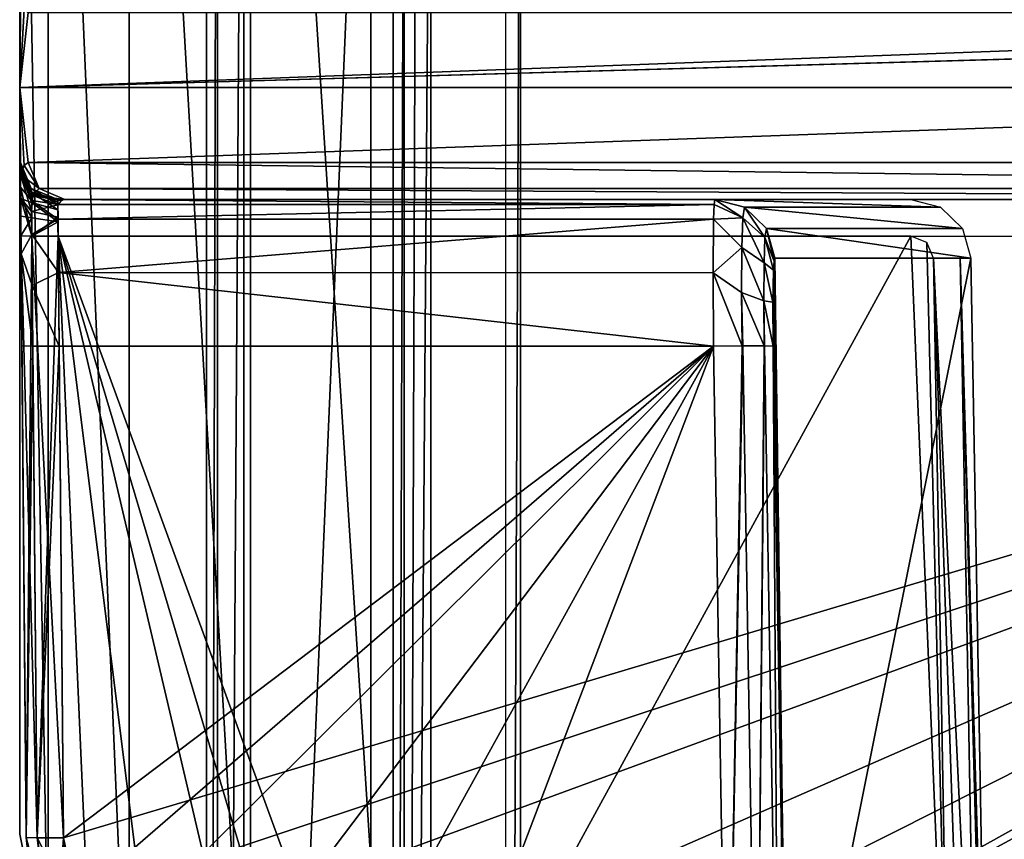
# Model space of a CAD drawing. Header units: millimetres. Extents: x -30 to 30, y -27.5 to 31.
# Tile 3 of 22: x -30 to -16.8, y 5.9 to 16.9. Entities that reach past the tile are written whole.
import ezdxf

# ---------------------------------------------------------------- set-up
doc = ezdxf.new("R2010")
doc.units = ezdxf.units.MM
doc.header["$LTSCALE"] = 65.185185
for name, color, linetype in [('1', 7, 'CONTINUOUS'), ('106', 7, 'CONTINUOUS'), ('107', 7, 'CONTINUOUS'), ('108', 7, 'CONTINUOUS'), ('109', 7, 'CONTINUOUS'), ('113', 7, 'CONTINUOUS'), ('123', 7, 'CONTINUOUS'), ('129', 7, 'CONTINUOUS'), ('145', 7, 'CONTINUOUS'), ('149', 7, 'CONTINUOUS'), ('151', 7, 'CONTINUOUS'), ('155', 7, 'CONTINUOUS'), ('170', 7, 'CONTINUOUS'), ('171', 7, 'CONTINUOUS'), ('172', 7, 'CONTINUOUS'), ('190', 7, 'CONTINUOUS'), ('191', 7, 'CONTINUOUS'), ('192', 7, 'CONTINUOUS'), ('196', 7, 'CONTINUOUS'), ('2', 7, 'CONTINUOUS'), ('215', 7, 'CONTINUOUS'), ('216', 7, 'CONTINUOUS'), ('217', 7, 'CONTINUOUS'), ('218', 7, 'CONTINUOUS'), ('219', 7, 'CONTINUOUS'), ('24', 7, 'CONTINUOUS'), ('258', 7, 'CONTINUOUS'), ('265', 7, 'CONTINUOUS'), ('278', 7, 'CONTINUOUS'), ('279', 7, 'CONTINUOUS'), ('280', 7, 'CONTINUOUS'), ('37', 7, 'CONTINUOUS'), ('38', 7, 'CONTINUOUS'), ('6', 7, 'CONTINUOUS'), ('70', 7, 'CONTINUOUS'), ('73', 7, 'CONTINUOUS'), ('77', 7, 'CONTINUOUS'), ('79', 7, 'CONTINUOUS'), ('93', 7, 'CONTINUOUS'), ('94', 7, 'CONTINUOUS'), ('98', 7, 'CONTINUOUS')]:
    doc.layers.add(name, color=color, linetype=linetype)

msp = doc.modelspace()

# ---------------------------------------------------------------- linework, layer by layer
at = {"layer": '1', "color": 252, "linetype": 'Continuous', "true_color": 0x96918c}
for points in [[(-4.6, 7, -33.1), (-24.5, -24.5, -33.1), (-4.6, 22.793, -33.1), (-4.6, 7, -33.1)], [(24.5, 22.793, -33.1), (-24.5, -24.5, -33.1), (4.6, 7, -33.1), (24.5, 22.793, -33.1)], [(24.5, -24.5, -33.1), (-24.5, -24.5, -33.1), (24.5, 22.793, -33.1), (24.5, -24.5, -33.1)], [(-24.5, -24.5, -33.1), (-24.5, 22.793, -33.1), (-4.6, 22.793, -33.1), (-24.5, -24.5, -33.1)], [(4.6, 7, -33.1), (-24.5, -24.5, -33.1), (-4.6, 7, -33.1), (4.6, 7, -33.1)]]:
    msp.add_3dface(points, dxfattribs=at)
at = {"layer": '106', "color": 8, "linetype": 'Continuous', "true_color": 0x6e7371}
for points in [[(-29.912, 26.044, -101.925), (-29.97, 19.461, -102.04), (-30, 16, -92.1), (-29.912, 26.044, -101.925)], [(-29.912, 26.044, -92.1), (-29.912, 26.044, -101.925), (-30, 16, -92.1), (-29.912, 26.044, -92.1)], [(-29.97, 19.461, -102.04), (-29.975, 18.814, -102.136), (-30, 16, -92.1), (-29.97, 19.461, -102.04)], [(-29.975, 18.814, -102.136), (-29.981, 18.224, -102.392), (-30, 16, -92.1), (-29.975, 18.814, -102.136)], [(-29.981, 18.224, -102.392), (-29.988, 17.331, -103.304), (-30, 16, -92.1), (-29.981, 18.224, -102.392)], [(-29.988, 17.331, -103.304), (-29.991, 17.004, -104.539), (-30, 16, -92.1), (-29.988, 17.331, -103.304)], [(-30, 16, -183.1), (-29.991, 17.004, -179.635), (-29.99, 17.119, -183.1), (-30, 16, -183.1)], [(-29.991, 17.004, -104.539), (-29.991, 17.004, -179.635), (-30, 16, -92.1), (-29.991, 17.004, -104.539)], [(-30, 16, -92.1), (-29.991, 17.004, -179.635), (-30, 16, -183.1), (-30, 16, -92.1)]]:
    msp.add_3dface(points, dxfattribs=at)
at = {"layer": '107', "color": 8, "linetype": 'Continuous', "true_color": 0x6e7371}
for points in [[(-29.991, 14.996, -179.635), (-30, 16, -183.1), (-29.99, 14.865, -180.128), (-29.991, 14.996, -179.635)], [(-29.99, 14.865, -180.128), (-30, 16, -183.1), (-29.987, 14.51, -180.493), (-29.99, 14.865, -180.128)], [(-29.987, 14.51, -180.493), (-30, 16, -183.1), (-29.985, 14.274, -180.595), (-29.987, 14.51, -180.493)], [(-29.985, 14.274, -180.595), (-30, 16, -183.1), (-29.983, 14.013, -180.635), (-29.985, 14.274, -180.595)], [(-29.991, 14.996, -104.539), (-30, 16, -183.1), (-29.991, 14.996, -179.635), (-29.991, 14.996, -104.539)], [(-29.99, 14.91, -103.891), (-30, 16, -92.1), (-29.991, 14.996, -104.539), (-29.99, 14.91, -103.891)], [(-29.988, 14.665, -103.296), (-30, 16, -92.1), (-29.99, 14.91, -103.891), (-29.988, 14.665, -103.296)], [(-29.912, 5.956, -92.1), (-30, 16, -92.1), (-29.988, 14.665, -103.296), (-29.912, 5.956, -92.1)], [(-30, 16, -92.1), (-30, 16, -183.1), (-29.991, 14.996, -104.539), (-30, 16, -92.1)], [(-29.983, 14.013, -182.565), (-30, 16, -183.1), (-29.987, 14.52, -182.714), (-29.983, 14.013, -182.565)], [(-30, 16, -183.1), (-29.983, 14.013, -182.565), (-29.983, 14.013, -180.635), (-30, 16, -183.1)], [(-29.987, 14.52, -182.714), (-30, 16, -183.1), (-29.99, 14.881, -183.1), (-29.987, 14.52, -182.714)], [(-29.981, 13.769, -102.388), (-29.912, 5.956, -92.1), (-29.988, 14.665, -103.296), (-29.981, 13.769, -102.388)], [(-29.983, 14.013, -180.635), (-29.983, 14.013, -182.565), (-29.912, 5.956, -180.775), (-29.983, 14.013, -180.635)], [(-29.912, 5.956, -180.775), (-29.983, 14.013, -182.565), (-29.912, 5.956, -182.425), (-29.912, 5.956, -180.775)], [(-29.97, 12.539, -102.04), (-29.912, 5.956, -92.1), (-29.981, 13.769, -102.388), (-29.97, 12.539, -102.04)], [(-29.912, 5.956, -101.925), (-29.912, 5.956, -92.1), (-29.97, 12.539, -102.04), (-29.912, 5.956, -101.925)]]:
    msp.add_3dface(points, dxfattribs=at)
at = {"layer": '108', "color": 8, "linetype": 'Continuous', "true_color": 0x6e7371}
for points in [[(-29.988, 17.167, -183.111), (-30, 16, -183.1), (-29.989, 17.144, -183.102), (-29.988, 17.167, -183.111)], [(-29.94, 17.046, -183.372), (-30, 16, -183.1), (-29.988, 17.167, -183.111), (-29.94, 17.046, -183.372)], [(-30, 16, -183.1), (-29.99, 17.119, -183.1), (-29.989, 17.144, -183.102), (-30, 16, -183.1)], [(-29.886, 17.004, -183.658), (-30, 16, -183.1), (-29.94, 17.046, -183.372), (-29.886, 17.004, -183.658)], [(-1.935, 16.808, -332.08), (-30, 16, -183.1), (-2.948, 17.004, -326.692), (-1.935, 16.808, -332.08)], [(-2.948, 17.004, -326.692), (-30, 16, -183.1), (-29.886, 17.004, -183.658), (-2.948, 17.004, -326.692)], [(-1.932, 16.806, -332.098), (-30, 16, -183.1), (-1.935, 16.808, -332.08), (-1.932, 16.806, -332.098)], [(-1.928, 16.803, -332.115), (-30, 16, -183.1), (-1.932, 16.806, -332.098), (-1.928, 16.803, -332.115)], [(-1.934, 16, -332.122), (-30, 16, -183.1), (-1.928, 16.803, -332.115), (-1.934, 16, -332.122)]]:
    msp.add_3dface(points, dxfattribs=at)
at = {"layer": '109', "color": 8, "linetype": 'Continuous', "true_color": 0x6e7371}
for points in [[(-29.99, 14.881, -183.1), (-30, 16, -183.1), (-29.94, 14.954, -183.371), (-29.99, 14.881, -183.1)], [(-30, 16, -183.1), (-1.934, 16, -332.122), (-29.886, 14.996, -183.658), (-30, 16, -183.1)], [(-29.94, 14.954, -183.371), (-30, 16, -183.1), (-29.886, 14.996, -183.658), (-29.94, 14.954, -183.371)], [(-29.886, 14.996, -183.658), (-1.934, 16, -332.122), (-2.948, 14.996, -326.692), (-29.886, 14.996, -183.658)], [(-29.99, 14.881, -183.1), (-29.94, 14.954, -183.371), (-29.989, 14.856, -183.102), (-29.99, 14.881, -183.1)], [(-29.94, 14.954, -183.371), (-29.988, 14.833, -183.111), (-29.989, 14.856, -183.102), (-29.94, 14.954, -183.371)]]:
    msp.add_3dface(points, dxfattribs=at)
at = {"layer": '113', "color": 8, "linetype": 'Continuous', "true_color": 0x6e7371}
for points in [[(-29.912, 5.956, -92.1), (-29.912, 5.956, -101.925), (-29.808, 4.982, -101.909), (-29.912, 5.956, -92.1)], [(-29.912, 5.956, -92.1), (-29.808, 4.982, -101.909), (-29.519, 4.056, -92.1), (-29.912, 5.956, -92.1)]]:
    msp.add_3dface(points, dxfattribs=at)
at = {"layer": '123', "color": 8, "linetype": 'Continuous', "true_color": 0x6e7371}
for points in [[(-20.695, 14.5, -104.539), (-29.491, 14.5, -104.539), (-29.491, 14.5, -179.635), (-20.695, 14.5, -104.539)], [(-18.072, 14.5, -179.635), (-20.695, 14.5, -104.539), (-29.491, 14.5, -179.635), (-18.072, 14.5, -179.635)], [(-2.457, 14.5, -183.565), (-29.395, 14.5, -183.565), (-2.457, 14.5, -326.6), (-2.457, 14.5, -183.565)]]:
    msp.add_3dface(points, dxfattribs=at)
at = {"layer": '129', "color": 8, "linetype": 'Continuous', "true_color": 0x6e7371}
for points in [[(-29.912, 5.956, -180.775), (-29.808, 4.982, -182.409), (-29.52, 4.057, -180.805), (-29.912, 5.956, -180.775)], [(-29.912, 5.956, -180.775), (-29.912, 5.956, -182.425), (-29.808, 4.982, -182.409), (-29.912, 5.956, -180.775)]]:
    msp.add_3dface(points, dxfattribs=at)
at = {"layer": '145', "color": 8, "linetype": 'Continuous', "true_color": 0x6e7371}
for points in [[(-29.47, 12.535, -102.54), (-20.716, 12.535, -102.54), (-29.412, 5.952, -102.425), (-29.47, 12.535, -102.54)], [(-29.412, 5.952, -102.425), (-20.716, 12.535, -102.54), (-29.318, 5.075, -102.409), (-29.412, 5.952, -102.425)], [(-29.318, 5.075, -102.409), (-20.716, 12.535, -102.54), (-29.057, 4.238, -102.395), (-29.318, 5.075, -102.409)], [(-29.057, 4.238, -102.395), (-20.716, 12.535, -102.54), (-28.079, 2.794, -102.369), (-29.057, 4.238, -102.395)], [(-28.079, 2.794, -102.369), (-20.716, 12.535, -102.54), (-26.625, 1.83, -102.353), (-28.079, 2.794, -102.369)], [(-26.625, 1.83, -102.353), (-20.716, 12.535, -102.54), (-24.913, 1.491, -102.347), (-26.625, 1.83, -102.353)], [(-20.716, 12.535, -102.54), (-20.53, 1.491, -102.347), (-24.913, 1.491, -102.347), (-20.716, 12.535, -102.54)]]:
    msp.add_3dface(points, dxfattribs=at)
at = {"layer": '149', "color": 8, "linetype": 'Continuous', "true_color": 0x6e7371}
for points in [[(-29.491, 14.5, -104.539), (-20.705, 14.431, -104.017), (-29.491, 14.432, -104.021), (-29.491, 14.5, -104.539)], [(-29.491, 14.5, -104.539), (-20.695, 14.5, -104.539), (-20.705, 14.431, -104.017), (-29.491, 14.5, -104.539)], [(-29.491, 14.432, -104.021), (-20.705, 14.431, -104.017), (-29.488, 14.235, -103.545), (-29.491, 14.432, -104.021)], [(-20.705, 14.431, -104.017), (-20.713, 14.234, -103.542), (-29.488, 14.235, -103.545), (-20.705, 14.431, -104.017)], [(-29.488, 14.235, -103.545), (-20.713, 14.234, -103.542), (-29.481, 13.519, -102.818), (-29.488, 14.235, -103.545)], [(-20.713, 14.234, -103.542), (-20.72, 13.518, -102.817), (-29.481, 13.519, -102.818), (-20.713, 14.234, -103.542)], [(-20.716, 12.535, -102.54), (-29.47, 12.535, -102.54), (-29.481, 13.519, -102.818), (-20.716, 12.535, -102.54)], [(-20.72, 13.518, -102.817), (-20.716, 12.535, -102.54), (-29.481, 13.519, -102.818), (-20.72, 13.518, -102.817)]]:
    msp.add_3dface(points, dxfattribs=at)
at = {"layer": '151', "color": 8, "linetype": 'Continuous', "true_color": 0x6e7371}
for points in [[(-2.457, 14.009, -183.065), (-29.412, 5.952, -182.925), (-29.483, 14.009, -183.065), (-2.457, 14.009, -183.065)], [(-29.318, 5.075, -182.909), (-29.412, 5.952, -182.925), (-2.457, 14.009, -183.065), (-29.318, 5.075, -182.909)], [(-29.057, 4.238, -182.895), (-29.318, 5.075, -182.909), (-2.457, 14.009, -183.065), (-29.057, 4.238, -182.895)], [(-28.079, 2.794, -182.869), (-29.057, 4.238, -182.895), (-2.457, 14.009, -183.065), (-28.079, 2.794, -182.869)], [(-26.625, 1.83, -182.853), (-28.079, 2.794, -182.869), (-2.457, 14.009, -183.065), (-26.625, 1.83, -182.853)], [(-24.913, 1.491, -182.847), (-26.625, 1.83, -182.853), (-2.457, 14.009, -183.065), (-24.913, 1.491, -182.847)], [(-2.106, 13.865, -183.063), (-24.913, 1.491, -182.847), (-2.457, 14.009, -183.065), (-2.106, 13.865, -183.063)], [(-1.957, 13.517, -183.057), (-24.913, 1.491, -182.847), (-2.106, 13.865, -183.063), (-1.957, 13.517, -183.057)], [(-1.747, 1.491, -182.847), (-24.913, 1.491, -182.847), (-1.957, 13.517, -183.057), (-1.747, 1.491, -182.847)]]:
    msp.add_3dface(points, dxfattribs=at)
at = {"layer": '155', "color": 8, "linetype": 'Continuous', "true_color": 0x6e7371}
for points in [[(-19.905, 13.672, -104.198), (-19.895, 13.714, -104.511), (-19.73, 1.491, -103.119), (-19.905, 13.672, -104.198)], [(-19.895, 13.714, -104.511), (-17.272, 13.714, -179.623), (-19.73, 1.491, -103.119), (-19.895, 13.714, -104.511)], [(-17.272, 13.714, -179.623), (-17.051, 1.491, -179.836), (-19.73, 1.491, -103.119), (-17.272, 13.714, -179.623)], [(-19.913, 13.554, -103.913), (-19.905, 13.672, -104.198), (-19.73, 1.491, -103.119), (-19.913, 13.554, -103.913)], [(-19.921, 13.125, -103.478), (-19.913, 13.554, -103.913), (-19.73, 1.491, -103.119), (-19.921, 13.125, -103.478)], [(-19.916, 12.535, -103.311), (-19.921, 13.125, -103.478), (-19.73, 1.491, -103.119), (-19.916, 12.535, -103.311)]]:
    msp.add_3dface(points, dxfattribs=at)
at = {"layer": '170', "color": 8, "linetype": 'Continuous', "true_color": 0x6e7371}
for points in [[(-20.299, 14.395, -104.525), (-20.695, 14.5, -104.539), (-17.676, 14.395, -179.627), (-20.299, 14.395, -104.525)], [(-20.695, 14.5, -104.539), (-18.072, 14.5, -179.635), (-17.676, 14.395, -179.627), (-20.695, 14.5, -104.539)], [(-20.007, 14.108, -104.515), (-20.299, 14.395, -104.525), (-17.384, 14.109, -179.622), (-20.007, 14.108, -104.515)], [(-17.384, 14.109, -179.622), (-20.299, 14.395, -104.525), (-17.676, 14.395, -179.627), (-17.384, 14.109, -179.622)], [(-17.272, 13.714, -179.623), (-20.007, 14.108, -104.515), (-17.384, 14.109, -179.622), (-17.272, 13.714, -179.623)], [(-17.272, 13.714, -179.623), (-19.895, 13.714, -104.511), (-20.007, 14.108, -104.515), (-17.272, 13.714, -179.623)]]:
    msp.add_3dface(points, dxfattribs=at)
at = {"layer": '171', "color": 8, "linetype": 'Continuous', "true_color": 0x6e7371}
for points in [[(-20.705, 14.431, -104.017), (-20.695, 14.5, -104.539), (-20.321, 14.255, -103.811), (-20.705, 14.431, -104.017)], [(-20.695, 14.5, -104.539), (-20.299, 14.395, -104.525), (-20.321, 14.255, -103.811), (-20.695, 14.5, -104.539)], [(-20.713, 14.234, -103.542), (-20.705, 14.431, -104.017), (-20.321, 14.255, -103.811), (-20.713, 14.234, -103.542)], [(-20.321, 14.255, -103.811), (-20.299, 14.395, -104.525), (-20.026, 13.989, -103.911), (-20.321, 14.255, -103.811)], [(-20.299, 14.395, -104.525), (-20.007, 14.108, -104.515), (-20.026, 13.989, -103.911), (-20.299, 14.395, -104.525)], [(-20.72, 13.518, -102.817), (-20.713, 14.234, -103.542), (-20.336, 13.854, -103.202), (-20.72, 13.518, -102.817)], [(-20.336, 13.854, -103.202), (-20.713, 14.234, -103.542), (-20.321, 14.255, -103.811), (-20.336, 13.854, -103.202)], [(-20.336, 13.854, -103.202), (-20.321, 14.255, -103.811), (-20.038, 13.65, -103.397), (-20.336, 13.854, -103.202)], [(-20.038, 13.65, -103.397), (-20.321, 14.255, -103.811), (-20.026, 13.989, -103.911), (-20.038, 13.65, -103.397)], [(-20.007, 14.108, -104.515), (-19.905, 13.672, -104.198), (-20.026, 13.989, -103.911), (-20.007, 14.108, -104.515)], [(-19.895, 13.714, -104.511), (-19.905, 13.672, -104.198), (-20.007, 14.108, -104.515), (-19.895, 13.714, -104.511)], [(-19.913, 13.554, -103.913), (-20.038, 13.65, -103.397), (-20.026, 13.989, -103.911), (-19.913, 13.554, -103.913)], [(-19.905, 13.672, -104.198), (-19.913, 13.554, -103.913), (-20.026, 13.989, -103.911), (-19.905, 13.672, -104.198)], [(-20.339, 13.252, -102.791), (-20.72, 13.518, -102.817), (-20.336, 13.854, -103.202), (-20.339, 13.252, -102.791)], [(-20.339, 13.252, -102.791), (-20.336, 13.854, -103.202), (-20.041, 13.142, -103.049), (-20.339, 13.252, -102.791)], [(-20.041, 13.142, -103.049), (-20.336, 13.854, -103.202), (-20.038, 13.65, -103.397), (-20.041, 13.142, -103.049)], [(-19.921, 13.125, -103.478), (-20.041, 13.142, -103.049), (-20.038, 13.65, -103.397), (-19.921, 13.125, -103.478)], [(-19.913, 13.554, -103.913), (-19.921, 13.125, -103.478), (-20.038, 13.65, -103.397), (-19.913, 13.554, -103.913)], [(-20.716, 12.535, -102.54), (-20.72, 13.518, -102.817), (-20.332, 12.54, -102.638), (-20.716, 12.535, -102.54)], [(-20.332, 12.54, -102.638), (-20.72, 13.518, -102.817), (-20.339, 13.252, -102.791), (-20.332, 12.54, -102.638)], [(-20.332, 12.54, -102.638), (-20.339, 13.252, -102.791), (-20.324, 12.54, -102.642), (-20.332, 12.54, -102.638)], [(-20.324, 12.54, -102.642), (-20.339, 13.252, -102.791), (-20.035, 12.54, -102.92), (-20.324, 12.54, -102.642)], [(-20.035, 12.54, -102.92), (-20.339, 13.252, -102.791), (-20.041, 13.142, -103.049), (-20.035, 12.54, -102.92)], [(-20.035, 12.54, -102.92), (-20.041, 13.142, -103.049), (-20.033, 12.54, -102.924), (-20.035, 12.54, -102.92)], [(-20.041, 13.142, -103.049), (-19.916, 12.535, -103.311), (-20.033, 12.54, -102.924), (-20.041, 13.142, -103.049)], [(-19.921, 13.125, -103.478), (-19.916, 12.535, -103.311), (-20.041, 13.142, -103.049), (-19.921, 13.125, -103.478)]]:
    msp.add_3dface(points, dxfattribs=at)
at = {"layer": '172', "color": 8, "linetype": 'Continuous', "true_color": 0x6e7371}
for points in [[(-20.53, 1.491, -102.347), (-20.716, 12.535, -102.54), (-20.332, 12.54, -102.638), (-20.53, 1.491, -102.347)], [(-20.53, 1.491, -102.347), (-20.324, 12.54, -102.642), (-20.137, 1.488, -102.449), (-20.53, 1.491, -102.347)], [(-20.53, 1.491, -102.347), (-20.332, 12.54, -102.638), (-20.324, 12.54, -102.642), (-20.53, 1.491, -102.347)], [(-20.324, 12.54, -102.642), (-20.035, 12.54, -102.92), (-20.137, 1.488, -102.449), (-20.324, 12.54, -102.642)], [(-20.137, 1.488, -102.449), (-20.033, 12.54, -102.924), (-19.846, 1.488, -102.731), (-20.137, 1.488, -102.449)], [(-20.035, 12.54, -102.92), (-20.033, 12.54, -102.924), (-20.137, 1.488, -102.449), (-20.035, 12.54, -102.92)], [(-20.033, 12.54, -102.924), (-19.916, 12.535, -103.311), (-19.846, 1.488, -102.731), (-20.033, 12.54, -102.924)], [(-19.916, 12.535, -103.311), (-19.73, 1.491, -103.119), (-19.846, 1.488, -102.731), (-19.916, 12.535, -103.311)]]:
    msp.add_3dface(points, dxfattribs=at)
at = {"layer": '190', "color": 8, "linetype": 'Continuous', "true_color": 0x6e7371}
for points in [[(-29.99, 14.91, -103.891), (-29.991, 14.996, -104.539), (-29.843, 14.486, -103.725), (-29.99, 14.91, -103.891)], [(-29.991, 14.996, -104.539), (-29.845, 14.646, -104.539), (-29.843, 14.486, -103.725), (-29.991, 14.996, -104.539)], [(-29.988, 14.665, -103.296), (-29.99, 14.91, -103.891), (-29.843, 14.486, -103.725), (-29.988, 14.665, -103.296)], [(-29.981, 13.769, -102.388), (-29.988, 14.665, -103.296), (-29.839, 14.029, -103.033), (-29.981, 13.769, -102.388)], [(-29.988, 14.665, -103.296), (-29.843, 14.486, -103.725), (-29.839, 14.029, -103.033), (-29.988, 14.665, -103.296)], [(-29.845, 14.646, -104.539), (-29.491, 14.432, -104.021), (-29.843, 14.486, -103.725), (-29.845, 14.646, -104.539)], [(-29.491, 14.5, -104.539), (-29.491, 14.432, -104.021), (-29.845, 14.646, -104.539), (-29.491, 14.5, -104.539)], [(-29.491, 14.432, -104.021), (-29.488, 14.235, -103.545), (-29.843, 14.486, -103.725), (-29.491, 14.432, -104.021)], [(-29.843, 14.486, -103.725), (-29.488, 14.235, -103.545), (-29.839, 14.029, -103.033), (-29.843, 14.486, -103.725)], [(-29.488, 14.235, -103.545), (-29.481, 13.519, -102.818), (-29.839, 14.029, -103.033), (-29.488, 14.235, -103.545)], [(-29.981, 13.769, -102.388), (-29.839, 14.029, -103.033), (-29.832, 13.345, -102.566), (-29.981, 13.769, -102.388)], [(-29.839, 14.029, -103.033), (-29.481, 13.519, -102.818), (-29.832, 13.345, -102.566), (-29.839, 14.029, -103.033)], [(-29.981, 13.769, -102.388), (-29.832, 13.345, -102.566), (-29.823, 12.534, -102.393), (-29.981, 13.769, -102.388)], [(-29.97, 12.539, -102.04), (-29.981, 13.769, -102.388), (-29.823, 12.534, -102.393), (-29.97, 12.539, -102.04)], [(-29.481, 13.519, -102.818), (-29.47, 12.535, -102.54), (-29.832, 13.345, -102.566), (-29.481, 13.519, -102.818)], [(-29.832, 13.345, -102.566), (-29.47, 12.535, -102.54), (-29.823, 12.534, -102.393), (-29.832, 13.345, -102.566)]]:
    msp.add_3dface(points, dxfattribs=at)
at = {"layer": '191', "color": 8, "linetype": 'Continuous', "true_color": 0x6e7371}
for points in [[(-29.912, 5.956, -101.925), (-29.97, 12.539, -102.04), (-29.823, 12.534, -102.393), (-29.912, 5.956, -101.925)], [(-29.912, 5.956, -101.925), (-29.823, 12.534, -102.393), (-29.766, 5.951, -102.278), (-29.912, 5.956, -101.925)], [(-29.823, 12.534, -102.393), (-29.47, 12.535, -102.54), (-29.766, 5.951, -102.278), (-29.823, 12.534, -102.393)], [(-29.47, 12.535, -102.54), (-29.412, 5.952, -102.425), (-29.766, 5.951, -102.278), (-29.47, 12.535, -102.54)]]:
    msp.add_3dface(points, dxfattribs=at)
at = {"layer": '192', "color": 8, "linetype": 'Continuous', "true_color": 0x6e7371}
for points in [[(-29.912, 5.956, -101.925), (-29.766, 5.951, -102.278), (-29.518, 4.462, -102.252), (-29.912, 5.956, -101.925)], [(-29.808, 4.982, -101.909), (-29.912, 5.956, -101.925), (-29.518, 4.462, -102.252), (-29.808, 4.982, -101.909)], [(-29.412, 5.952, -102.425), (-29.318, 5.075, -102.409), (-29.766, 5.951, -102.278), (-29.412, 5.952, -102.425)], [(-29.766, 5.951, -102.278), (-29.318, 5.075, -102.409), (-29.518, 4.462, -102.252), (-29.766, 5.951, -102.278)]]:
    msp.add_3dface(points, dxfattribs=at)
at = {"layer": '196', "color": 8, "linetype": 'Continuous', "true_color": 0x6e7371}
for points in [[(-29.991, 14.996, -104.539), (-29.991, 14.996, -179.635), (-29.845, 14.646, -179.635), (-29.991, 14.996, -104.539)], [(-29.845, 14.646, -104.539), (-29.991, 14.996, -104.539), (-29.845, 14.646, -179.635), (-29.845, 14.646, -104.539)], [(-29.491, 14.5, -179.635), (-29.491, 14.5, -104.539), (-29.845, 14.646, -104.539), (-29.491, 14.5, -179.635)], [(-29.491, 14.5, -179.635), (-29.845, 14.646, -104.539), (-29.845, 14.646, -179.635), (-29.491, 14.5, -179.635)]]:
    msp.add_3dface(points, dxfattribs=at)
at = {"layer": '2', "color": 252, "linetype": 'Continuous', "true_color": 0x96918c}
for points in [[(25, -24.5, 33.1), (25, 24.5, 33.1), (-25, -24.5, 33.1), (25, -24.5, 33.1)], [(-25, -24.5, 33.1), (25, 24.5, 33.1), (-25, 24.5, 33.1), (-25, -24.5, 33.1)]]:
    msp.add_3dface(points, dxfattribs=at)
at = {"layer": '215', "color": 8, "linetype": 'Continuous', "true_color": 0x6e7371}
for points in [[(-29.886, 14.996, -183.658), (-2.802, 14.645, -326.665), (-29.741, 14.645, -183.63), (-29.886, 14.996, -183.658)], [(-29.886, 14.996, -183.658), (-2.948, 14.996, -326.692), (-2.802, 14.645, -326.665), (-29.886, 14.996, -183.658)], [(-2.802, 14.645, -326.665), (-2.457, 14.5, -326.6), (-29.741, 14.645, -183.63), (-2.802, 14.645, -326.665)], [(-2.457, 14.5, -326.6), (-29.395, 14.5, -183.565), (-29.741, 14.645, -183.63), (-2.457, 14.5, -326.6)]]:
    msp.add_3dface(points, dxfattribs=at)
at = {"layer": '216', "color": 8, "linetype": 'Continuous', "true_color": 0x6e7371}
for points in [[(-29.988, 14.833, -183.111), (-29.94, 14.954, -183.371), (-29.741, 14.645, -183.63), (-29.988, 14.833, -183.111)], [(-29.94, 14.954, -183.371), (-29.886, 14.996, -183.658), (-29.741, 14.645, -183.63), (-29.94, 14.954, -183.371)], [(-29.988, 14.833, -183.111), (-29.741, 14.645, -183.63), (-29.826, 14.553, -183.264), (-29.988, 14.833, -183.111)], [(-29.741, 14.645, -183.63), (-29.395, 14.5, -183.565), (-29.826, 14.553, -183.264), (-29.741, 14.645, -183.63)], [(-29.395, 14.5, -183.565), (-29.445, 14.482, -183.431), (-29.826, 14.553, -183.264), (-29.395, 14.5, -183.565)], [(-29.445, 14.482, -183.431), (-29.49, 14.429, -183.309), (-29.826, 14.553, -183.264), (-29.445, 14.482, -183.431)]]:
    msp.add_3dface(points, dxfattribs=at)
at = {"layer": '217', "color": 8, "linetype": 'Continuous', "true_color": 0x6e7371}
for points in [[(-29.987, 14.52, -182.714), (-29.99, 14.881, -183.1), (-29.989, 14.856, -183.102), (-29.987, 14.52, -182.714)], [(-29.988, 14.833, -183.111), (-29.987, 14.52, -182.714), (-29.989, 14.856, -183.102), (-29.988, 14.833, -183.111)], [(-29.987, 14.52, -182.714), (-29.988, 14.833, -183.111), (-29.84, 14.336, -183.014), (-29.987, 14.52, -182.714)], [(-29.988, 14.833, -183.111), (-29.826, 14.553, -183.264), (-29.84, 14.336, -183.014), (-29.988, 14.833, -183.111)], [(-29.987, 14.52, -182.714), (-29.84, 14.336, -183.014), (-29.836, 14.008, -182.919), (-29.987, 14.52, -182.714)], [(-29.983, 14.013, -182.565), (-29.987, 14.52, -182.714), (-29.836, 14.008, -182.919), (-29.983, 14.013, -182.565)], [(-29.826, 14.553, -183.264), (-29.49, 14.429, -183.309), (-29.84, 14.336, -183.014), (-29.826, 14.553, -183.264)], [(-29.84, 14.336, -183.014), (-29.49, 14.429, -183.309), (-29.487, 14.262, -183.139), (-29.84, 14.336, -183.014)], [(-29.84, 14.336, -183.014), (-29.487, 14.262, -183.139), (-29.836, 14.008, -182.919), (-29.84, 14.336, -183.014)], [(-29.836, 14.008, -182.919), (-29.487, 14.262, -183.139), (-29.487, 14.251, -183.133), (-29.836, 14.008, -182.919)], [(-29.483, 14.009, -183.065), (-29.836, 14.008, -182.919), (-29.487, 14.251, -183.133), (-29.483, 14.009, -183.065)]]:
    msp.add_3dface(points, dxfattribs=at)
at = {"layer": '218', "color": 8, "linetype": 'Continuous', "true_color": 0x6e7371}
for points in [[(-29.912, 5.956, -182.425), (-29.983, 14.013, -182.565), (-29.836, 14.008, -182.919), (-29.912, 5.956, -182.425)], [(-29.912, 5.956, -182.425), (-29.836, 14.008, -182.919), (-29.766, 5.951, -182.778), (-29.912, 5.956, -182.425)], [(-29.836, 14.008, -182.919), (-29.483, 14.009, -183.065), (-29.766, 5.951, -182.778), (-29.836, 14.008, -182.919)], [(-29.483, 14.009, -183.065), (-29.412, 5.952, -182.925), (-29.766, 5.951, -182.778), (-29.483, 14.009, -183.065)]]:
    msp.add_3dface(points, dxfattribs=at)
at = {"layer": '219', "color": 8, "linetype": 'Continuous', "true_color": 0x6e7371}
for points in [[(-29.912, 5.956, -182.425), (-29.766, 5.951, -182.778), (-29.518, 4.462, -182.752), (-29.912, 5.956, -182.425)], [(-29.808, 4.982, -182.409), (-29.912, 5.956, -182.425), (-29.518, 4.462, -182.752), (-29.808, 4.982, -182.409)], [(-29.412, 5.952, -182.925), (-29.318, 5.075, -182.909), (-29.766, 5.951, -182.778), (-29.412, 5.952, -182.925)], [(-29.766, 5.951, -182.778), (-29.318, 5.075, -182.909), (-29.518, 4.462, -182.752), (-29.766, 5.951, -182.778)]]:
    msp.add_3dface(points, dxfattribs=at)
at = {"layer": '24', "color": 252, "linetype": 'Continuous', "true_color": 0x96918c}
for points in [[(-24.854, -24.5, -32.954), (-25, -24.5, -32.6), (-24.854, 22.793, -32.954), (-24.854, -24.5, -32.954)], [(-25, -24.5, -32.6), (-25, 22.793, -32.6), (-24.854, 22.793, -32.954), (-25, -24.5, -32.6)], [(-24.5, 22.793, -33.1), (-24.5, -24.5, -33.1), (-24.854, -24.5, -32.954), (-24.5, 22.793, -33.1)], [(-24.691, 22.793, -33.062), (-24.854, -24.5, -32.954), (-24.854, 22.793, -32.954), (-24.691, 22.793, -33.062)], [(-24.5, 22.793, -33.1), (-24.854, -24.5, -32.954), (-24.691, 22.793, -33.062), (-24.5, 22.793, -33.1)]]:
    msp.add_3dface(points, dxfattribs=at)
at = {"layer": '258', "color": 8, "linetype": 'Continuous', "true_color": 0x6e7371}
for points in [[(-28.082, 2.797, -180.33), (-29.483, 14.009, -180.135), (-29.059, 4.242, -180.305), (-28.082, 2.797, -180.33)], [(-26.629, 1.831, -180.347), (-29.483, 14.009, -180.135), (-28.082, 2.797, -180.33), (-26.629, 1.831, -180.347)], [(-25.79, 1.578, -180.352), (-29.483, 14.009, -180.135), (-26.629, 1.831, -180.347), (-25.79, 1.578, -180.352)], [(-24.913, 1.491, -180.353), (-29.483, 14.009, -180.135), (-25.79, 1.578, -180.352), (-24.913, 1.491, -180.353)], [(-18.072, 14.009, -180.135), (-29.483, 14.009, -180.135), (-24.913, 1.491, -180.353), (-18.072, 14.009, -180.135)], [(-29.059, 4.242, -180.305), (-29.483, 14.009, -180.135), (-29.412, 5.952, -180.275), (-29.059, 4.242, -180.305)], [(-17.551, 1.491, -180.353), (-18.072, 14.009, -180.135), (-24.913, 1.491, -180.353), (-17.551, 1.491, -180.353)], [(-17.862, 13.923, -180.136), (-18.072, 14.009, -180.135), (-17.551, 1.491, -180.353), (-17.862, 13.923, -180.136)], [(-17.772, 13.714, -180.14), (-17.862, 13.923, -180.136), (-17.551, 1.491, -180.353), (-17.772, 13.714, -180.14)]]:
    msp.add_3dface(points, dxfattribs=at)
at = {"layer": '265', "color": 8, "linetype": 'Continuous', "true_color": 0x6e7371}
for points in [[(-17.412, 13.718, -179.987), (-17.772, 13.714, -180.14), (-17.192, 1.487, -180.201), (-17.412, 13.718, -179.987)], [(-17.192, 1.487, -180.201), (-17.772, 13.714, -180.14), (-17.356, 1.488, -180.314), (-17.192, 1.487, -180.201)], [(-17.772, 13.714, -180.14), (-17.551, 1.491, -180.353), (-17.356, 1.488, -180.314), (-17.772, 13.714, -180.14)], [(-17.051, 1.491, -179.836), (-17.412, 13.718, -179.987), (-17.084, 1.488, -180.033), (-17.051, 1.491, -179.836)], [(-17.051, 1.491, -179.836), (-17.272, 13.714, -179.623), (-17.412, 13.718, -179.987), (-17.051, 1.491, -179.836)], [(-17.084, 1.488, -180.033), (-17.412, 13.718, -179.987), (-17.192, 1.487, -180.201), (-17.084, 1.488, -180.033)]]:
    msp.add_3dface(points, dxfattribs=at)
at = {"layer": '278', "color": 8, "linetype": 'Continuous', "true_color": 0x6e7371}
for points in [[(-29.912, 5.956, -180.775), (-29.52, 4.057, -180.805), (-29.766, 5.951, -180.422), (-29.912, 5.956, -180.775)], [(-29.518, 4.462, -180.448), (-29.412, 5.952, -180.275), (-29.766, 5.951, -180.422), (-29.518, 4.462, -180.448)], [(-29.52, 4.057, -180.805), (-29.518, 4.462, -180.448), (-29.766, 5.951, -180.422), (-29.52, 4.057, -180.805)], [(-29.059, 4.242, -180.305), (-29.412, 5.952, -180.275), (-29.518, 4.462, -180.448), (-29.059, 4.242, -180.305)]]:
    msp.add_3dface(points, dxfattribs=at)
at = {"layer": '279', "color": 8, "linetype": 'Continuous', "true_color": 0x6e7371}
for points in [[(-29.983, 14.013, -180.635), (-29.912, 5.956, -180.775), (-29.766, 5.951, -180.422), (-29.983, 14.013, -180.635)], [(-29.983, 14.013, -180.635), (-29.766, 5.951, -180.422), (-29.836, 14.008, -180.281), (-29.983, 14.013, -180.635)], [(-29.412, 5.952, -180.275), (-29.483, 14.009, -180.135), (-29.836, 14.008, -180.281), (-29.412, 5.952, -180.275)], [(-29.766, 5.951, -180.422), (-29.412, 5.952, -180.275), (-29.836, 14.008, -180.281), (-29.766, 5.951, -180.422)]]:
    msp.add_3dface(points, dxfattribs=at)
at = {"layer": '280', "color": 8, "linetype": 'Continuous', "true_color": 0x6e7371}
for points in [[(-29.991, 14.996, -179.635), (-29.99, 14.865, -180.128), (-29.845, 14.646, -179.635), (-29.991, 14.996, -179.635)], [(-29.99, 14.865, -180.128), (-29.987, 14.51, -180.493), (-29.842, 14.46, -180.089), (-29.99, 14.865, -180.128)], [(-29.845, 14.646, -179.635), (-29.99, 14.865, -180.128), (-29.844, 14.598, -179.881), (-29.845, 14.646, -179.635)], [(-29.99, 14.865, -180.128), (-29.842, 14.46, -180.089), (-29.844, 14.598, -179.881), (-29.99, 14.865, -180.128)], [(-29.491, 14.5, -179.635), (-29.845, 14.646, -179.635), (-29.844, 14.598, -179.881), (-29.491, 14.5, -179.635)], [(-29.987, 14.51, -180.493), (-29.839, 14.253, -180.23), (-29.842, 14.46, -180.089), (-29.987, 14.51, -180.493)], [(-29.987, 14.51, -180.493), (-29.985, 14.274, -180.595), (-29.839, 14.253, -180.23), (-29.987, 14.51, -180.493)], [(-29.489, 14.358, -179.984), (-29.491, 14.463, -179.824), (-29.844, 14.598, -179.881), (-29.489, 14.358, -179.984)], [(-29.491, 14.463, -179.824), (-29.491, 14.5, -179.635), (-29.844, 14.598, -179.881), (-29.491, 14.463, -179.824)], [(-29.842, 14.46, -180.089), (-29.489, 14.358, -179.984), (-29.844, 14.598, -179.881), (-29.842, 14.46, -180.089)], [(-29.486, 14.2, -180.093), (-29.489, 14.358, -179.984), (-29.842, 14.46, -180.089), (-29.486, 14.2, -180.093)], [(-29.839, 14.253, -180.23), (-29.486, 14.2, -180.093), (-29.842, 14.46, -180.089), (-29.839, 14.253, -180.23)], [(-29.985, 14.274, -180.595), (-29.983, 14.013, -180.635), (-29.839, 14.253, -180.23), (-29.985, 14.274, -180.595)], [(-29.983, 14.013, -180.635), (-29.836, 14.008, -180.281), (-29.839, 14.253, -180.23), (-29.983, 14.013, -180.635)], [(-29.836, 14.008, -180.281), (-29.486, 14.2, -180.093), (-29.839, 14.253, -180.23), (-29.836, 14.008, -180.281)], [(-29.836, 14.008, -180.281), (-29.483, 14.009, -180.135), (-29.486, 14.2, -180.093), (-29.836, 14.008, -180.281)]]:
    msp.add_3dface(points, dxfattribs=at)
at = {"layer": '37', "color": 250, "linetype": 'Continuous', "true_color": 0x1c1c1c}
for points in [[(23.3, 22.5, 33.191), (-23.3, -22.5, 33.191), (23.3, -22.5, 33.191), (23.3, 22.5, 33.191)], [(-23.3, 22.5, 33.191), (-23.3, -22.5, 33.191), (23.3, 22.5, 33.191), (-23.3, 22.5, 33.191)]]:
    msp.add_3dface(points, dxfattribs=at)
at = {"layer": '38', "color": 250, "linetype": 'Continuous', "true_color": 0x1c1c1c}
for points in [[(-23.5, -22.5, 32.991), (-23.3, 22.5, 33.191), (-23.5, 22.5, 32.991), (-23.5, -22.5, 32.991)], [(-23.3, -22.5, 33.191), (-23.3, 22.5, 33.191), (-23.5, -22.5, 32.991), (-23.3, -22.5, 33.191)]]:
    msp.add_3dface(points, dxfattribs=at)
at = {"layer": '6', "color": 252, "linetype": 'Continuous', "true_color": 0x96918c}
for points in [[(-25, 22.793, -32.6), (-25, -24.5, 33.1), (-25, 24.5, -30.893), (-25, 22.793, -32.6)], [(-25, -24.5, 33.1), (-25, 24.5, 33.1), (-25, 24.5, -30.893), (-25, -24.5, 33.1)], [(-25, -24.5, -32.6), (-25, -24.5, 33.1), (-25, 22.793, -32.6), (-25, -24.5, -32.6)]]:
    msp.add_3dface(points, dxfattribs=at)
at = {"layer": '70', "color": 252, "linetype": 'Continuous', "true_color": 0x96918c}
for points in [[(-27.354, 27.354, 18.5), (-27, 27.5, 18.5), (-27.354, -27.354, 18.5), (-27.354, 27.354, 18.5)], [(-27, 27.5, 18.5), (-27, -27.5, 18.5), (-27.354, -27.354, 18.5), (-27, 27.5, 18.5)], [(27, -27.5, 18.5), (-27, -27.5, 18.5), (27, 27.5, 18.5), (27, -27.5, 18.5)], [(27, 27.5, 18.5), (-27, -27.5, 18.5), (-27, 27.5, 18.5), (27, 27.5, 18.5)], [(-27.5, -27, 18.5), (-27.354, 27.354, 18.5), (-27.354, -27.354, 18.5), (-27.5, -27, 18.5)], [(-27.5, 27, 18.5), (-27.354, 27.354, 18.5), (-27.5, -27, 18.5), (-27.5, 27, 18.5)]]:
    msp.add_3dface(points, dxfattribs=at)
at = {"layer": '73', "color": 252, "linetype": 'Continuous', "true_color": 0x96918c}
for points in [[(-27.5, 27, 18.5), (-27.5, -27, 83.05), (-27.5, 27, 34.428), (-27.5, 27, 18.5)], [(-27.5, 27, 18.5), (-27.5, -27, 18.5), (-27.5, -27, 83.05), (-27.5, 27, 18.5)]]:
    msp.add_3dface(points, dxfattribs=at)
at = {"layer": '77', "color": 252, "linetype": 'Continuous', "true_color": 0x96918c}
for points in [[(-25.3, 24.8, 18.5), (-25.3, 24.8, 36.409), (-25.3, -24.8, 18.5), (-25.3, 24.8, 18.5)], [(-25.3, -24.8, 18.5), (-25.3, 24.8, 36.409), (-25.3, -24.8, 81.069), (-25.3, -24.8, 18.5)]]:
    msp.add_3dface(points, dxfattribs=at)
at = {"layer": '79', "color": 252, "linetype": 'Continuous', "true_color": 0x96918c}
for points in [[(-27.5, 27, 34.428), (-27.5, -27, 83.05), (-25.3, 24.8, 36.409), (-27.5, 27, 34.428)], [(-25.3, 24.8, 36.409), (-27.5, -27, 83.05), (-25.3, -24.8, 81.069), (-25.3, 24.8, 36.409)]]:
    msp.add_3dface(points, dxfattribs=at)
at = {"layer": '93', "color": 250, "linetype": 'Continuous', "true_color": 0x1c1c1c}
for points in [[(-25, 31, -88.1), (-26.913, 30.619, -88.1), (-25, 1, -88.1), (-25, 31, -88.1)], [(25, 1, -88.1), (-25, 31, -88.1), (-25, 1, -88.1), (25, 1, -88.1)], [(25, 31, -88.1), (-25, 31, -88.1), (25, 1, -88.1), (25, 31, -88.1)], [(-26.913, 30.619, -88.1), (-28.536, 29.536, -88.1), (-26.913, 1.381, -88.1), (-26.913, 30.619, -88.1)], [(-25, 1, -88.1), (-26.913, 30.619, -88.1), (-26.913, 1.381, -88.1), (-25, 1, -88.1)], [(-28.536, 29.536, -88.1), (-29.619, 27.913, -88.1), (-28.536, 2.464, -88.1), (-28.536, 29.536, -88.1)], [(-26.913, 1.381, -88.1), (-28.536, 29.536, -88.1), (-28.536, 2.464, -88.1), (-26.913, 1.381, -88.1)], [(-29.619, 27.913, -88.1), (-30, 26, -88.1), (-29.619, 4.087, -88.1), (-29.619, 27.913, -88.1)], [(-28.536, 2.464, -88.1), (-29.619, 27.913, -88.1), (-29.619, 4.087, -88.1), (-28.536, 2.464, -88.1)], [(-30, 26, -88.1), (-30, 6, -88.1), (-29.619, 4.087, -88.1), (-30, 26, -88.1)]]:
    msp.add_3dface(points, dxfattribs=at)
at = {"layer": '94', "color": 250, "linetype": 'Continuous', "true_color": 0x1c1c1c}
for points in [[(-30, 6, -88.1), (-30, 26, -88.1), (-30, 6, -92.1), (-30, 6, -88.1)], [(-30, 6, -92.1), (-30, 26, -88.1), (-30, 26, -92.1), (-30, 6, -92.1)]]:
    msp.add_3dface(points, dxfattribs=at)
at = {"layer": '98', "color": 250, "linetype": 'Continuous', "true_color": 0x1c1c1c}
for points in [[(-30, 6, -88.1), (-30, 6, -92.1), (-29.619, 4.087, -92.1), (-30, 6, -88.1)], [(-29.619, 4.087, -88.1), (-30, 6, -88.1), (-29.619, 4.087, -92.1), (-29.619, 4.087, -88.1)]]:
    msp.add_3dface(points, dxfattribs=at)

doc.saveas('drawing.dxf')
